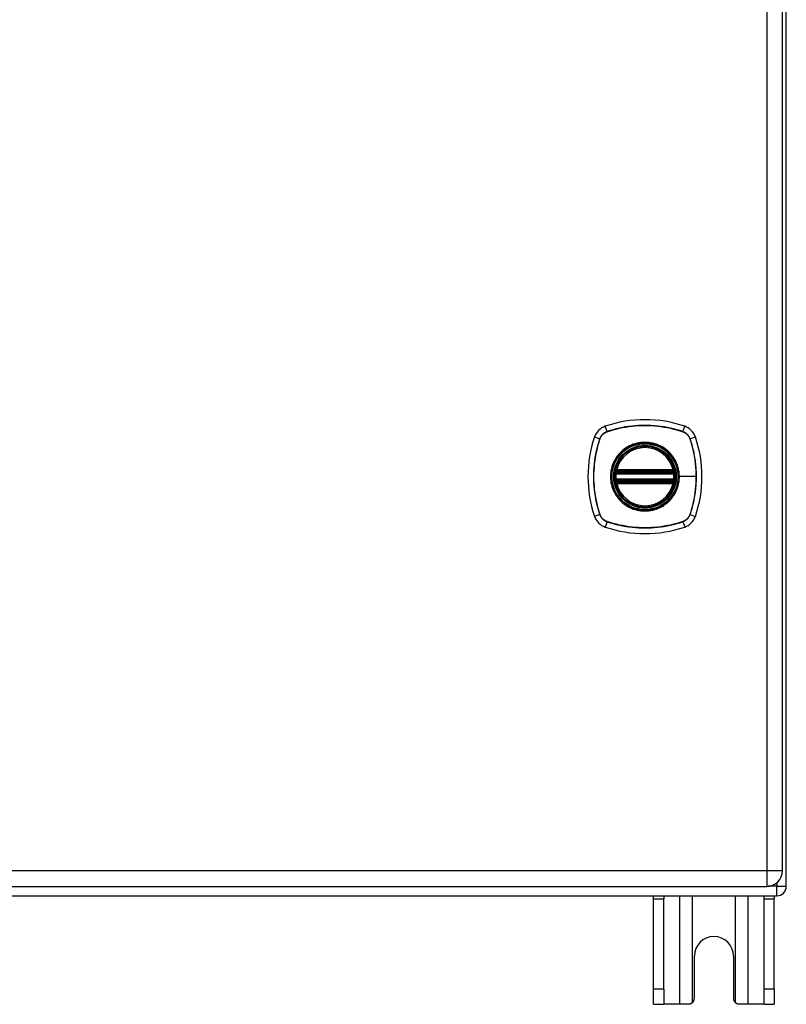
# Model space of a CAD drawing. Header units: inches. Extents: x 11 to 198, y 14 to 125.
# Tile 7 of 24: x 105 to 113, y 48 to 58. Entities that reach past the tile are written whole.
import ezdxf

# ---------------------------------------------------------------- set-up
doc = ezdxf.new("R2010")
doc.units = ezdxf.units.IN
doc.header["$MEASUREMENT"] = 0
doc.layers.add('Visible Edges(ANSI)', color=7, linetype='Continuous', lineweight=25)
doc.layers.add('Visible Tangent Edges(ANSI)', color=7, linetype='Continuous', lineweight=25)

msp = doc.modelspace()

# ---------------------------------------------------------------- linework, layer by layer
at = {"layer": 'Visible Edges(ANSI)'}
for p, q in [((112.928, 49.238), (112.928, 91.04)), ((112.887, 49.398), (112.887, 90.879)), ((111.166, 53.526), (111.76, 53.526)), ((111.17, 53.546), (111.756, 53.546)), ((111.76, 53.448), (111.166, 53.448)), ((111.756, 53.428), (111.17, 53.428)), ((83.13, 49.237), (112.726, 49.237)), ((83.027, 49.139), (112.829, 49.139)), ((111.553, 49.108), (111.553, 49.139)), ((111.658, 49.139), (111.658, 49.108)), ((112.698, 49.108), (112.698, 49.139)), ((112.803, 49.139), (112.803, 49.108)), ((111.553, 48.17), (111.553, 49.108)), ((111.658, 48.17), (111.658, 49.108)), ((112.698, 48.17), (112.698, 49.108)), ((112.803, 48.17), (112.803, 49.108)), ((111.975, 48.076), (111.975, 48.514)), ((112.381, 48.514), (112.381, 48.076)), ((111.553, 48.014), (111.553, 48.17)), ((111.658, 48.17), (111.658, 48.014)), ((112.698, 48.014), (112.698, 48.17)), ((112.803, 48.17), (112.803, 48.014)), ((111.553, 48.014), (111.658, 48.014)), ((111.822, 48.014), (111.658, 48.014)), ((111.913, 48.014), (111.822, 48.014)), ((112.534, 48.014), (112.443, 48.014)), ((112.698, 48.014), (112.534, 48.014)), ((112.698, 48.014), (112.803, 48.014))]:
    msp.add_line(p, q, dxfattribs=at)
at = {"layer": 'Visible Edges(ANSI)', "flags": 128}
for points in [[(111.154, 53.54), (111.154, 53.54), (111.154, 53.54), (111.154, 53.54), (111.154, 53.539), (111.154, 53.539), (111.154, 53.538), (111.154, 53.538), (111.154, 53.537), (111.154, 53.536), (111.154, 53.535), (111.153, 53.534), (111.153, 53.533), (111.153, 53.532), (111.153, 53.531), (111.153, 53.529), (111.153, 53.528), (111.152, 53.527), (111.152, 53.525), (111.152, 53.524), (111.152, 53.522), (111.152, 53.521), (111.152, 53.519), (111.151, 53.517), (111.151, 53.516)], [(111.775, 53.516), (111.774, 53.517), (111.774, 53.519), (111.774, 53.521), (111.774, 53.522), (111.774, 53.524), (111.774, 53.525), (111.773, 53.527), (111.773, 53.528), (111.773, 53.529), (111.773, 53.531), (111.773, 53.532), (111.772, 53.533), (111.772, 53.534), (111.772, 53.535), (111.772, 53.536), (111.772, 53.537), (111.772, 53.538), (111.772, 53.538), (111.772, 53.539), (111.771, 53.539), (111.771, 53.54), (111.771, 53.54), (111.771, 53.54), (111.771, 53.54)], [(111.151, 53.458), (111.151, 53.457), (111.152, 53.455), (111.152, 53.454), (111.152, 53.452), (111.152, 53.451), (111.152, 53.449), (111.152, 53.448), (111.153, 53.446), (111.153, 53.445), (111.153, 53.444), (111.153, 53.442), (111.153, 53.441), (111.153, 53.44), (111.154, 53.439), (111.154, 53.438), (111.154, 53.437), (111.154, 53.436), (111.154, 53.436), (111.154, 53.435), (111.154, 53.435), (111.154, 53.434), (111.154, 53.434), (111.154, 53.434), (111.154, 53.434)], [(111.771, 53.434), (111.771, 53.434), (111.771, 53.434), (111.771, 53.434), (111.771, 53.435), (111.772, 53.435), (111.772, 53.436), (111.772, 53.436), (111.772, 53.437), (111.772, 53.438), (111.772, 53.439), (111.772, 53.44), (111.772, 53.441), (111.773, 53.442), (111.773, 53.444), (111.773, 53.445), (111.773, 53.446), (111.773, 53.448), (111.774, 53.449), (111.774, 53.451), (111.774, 53.452), (111.774, 53.454), (111.774, 53.455), (111.774, 53.457), (111.775, 53.458)], [(111.957, 48.032), (111.955, 48.03), (111.954, 48.029), (111.952, 48.028), (111.951, 48.026), (111.949, 48.025), (111.947, 48.024), (111.946, 48.023), (111.944, 48.022), (111.942, 48.021), (111.94, 48.02), (111.938, 48.019), (111.936, 48.018), (111.934, 48.017), (111.932, 48.017), (111.93, 48.016), (111.928, 48.016), (111.927, 48.015), (111.925, 48.015), (111.923, 48.014), (111.921, 48.014), (111.919, 48.014), (111.917, 48.014), (111.915, 48.014), (111.913, 48.014)], [(112.443, 48.014), (112.441, 48.014), (112.439, 48.014), (112.437, 48.014), (112.435, 48.014), (112.433, 48.014), (112.431, 48.015), (112.429, 48.015), (112.427, 48.016), (112.425, 48.016), (112.423, 48.017), (112.421, 48.017), (112.419, 48.018), (112.418, 48.019), (112.416, 48.02), (112.414, 48.021), (112.412, 48.022), (112.41, 48.023), (112.409, 48.024), (112.407, 48.025), (112.405, 48.026), (112.404, 48.028), (112.402, 48.029), (112.401, 48.03), (112.399, 48.032)]]:
    msp.add_lwpolyline(points, dxfattribs=at)
at = {"layer": 'Visible Edges(ANSI)'}
for radius in [0.32, 0.315]:
    msp.add_circle((111.463, 53.487), radius, dxfattribs=at)
for centre, radius, start, end in [((111.463, 52.798), 1.28, 71.2278, 108.7722), ((111.108, 53.842), 0.177, 108.7722, 161.2278), ((111.818, 53.842), 0.177, 18.7722, 71.2278), ((112.152, 53.487), 1.28, 161.2278, 198.7722), ((110.774, 53.487), 1.28, 341.2278, 18.7722), ((111.463, 53.487), 0.313, 13.6344, 166.3656), ((111.463, 53.487), 0.313, 166.3656, 170.216), ((111.166, 53.538), 0.0118, 170.216, 270), ((111.17, 53.558), 0.0118, 166.3656, 270), ((111.756, 53.558), 0.0118, 270, 13.6344), ((111.76, 53.538), 0.0118, 270, 9.784), ((111.463, 53.487), 0.313, 9.784, 13.6344), ((111.463, 53.487), 0.313, 174.7499, 185.2501), ((111.166, 53.436), 0.0118, 90, 189.784), ((111.463, 53.487), 0.313, 189.784, 193.6344), ((111.17, 53.416), 0.0118, 90, 193.6344), ((111.756, 53.416), 0.0118, 346.3656, 90), ((111.76, 53.436), 0.0118, 350.216, 90), ((111.463, 53.487), 0.313, 346.3656, 350.216), ((111.463, 53.487), 0.313, 354.7499, 5.2501), ((111.463, 53.487), 0.313, 193.6344, 346.3656), ((111.108, 53.132), 0.177, 198.7722, 251.2278), ((111.818, 53.132), 0.177, 288.7722, 341.2278), ((111.463, 54.176), 1.28, 251.2278, 288.7722), ((112.726, 49.398), 0.161, 270, 0), ((112.829, 49.238), 0.099, 270, 0), ((112.178, 48.514), 0.203, 0, 180), ((111.913, 48.076), 0.062, 314.9335, 0), ((112.443, 48.076), 0.062, 180, 225.0665)]:
    msp.add_arc(centre, radius, start, end, dxfattribs=at)
at = {"layer": 'Visible Tangent Edges(ANSI)'}
for p, q in [((112.726, 90.879), (112.726, 49.398)), ((111.07, 53.955), (111.051, 54.01)), ((111.07, 53.953), (111.071, 53.953)), ((111.855, 53.953), (111.855, 53.953)), ((111.856, 53.955), (111.875, 54.01)), ((110.94, 53.899), (110.995, 53.88)), ((110.997, 53.879), (110.997, 53.879)), ((111.928, 53.879), (111.929, 53.879)), ((111.93, 53.88), (111.985, 53.899)), ((111.16, 53.539), (111.154, 53.54)), ((111.159, 53.561), (111.17, 53.558)), ((111.166, 53.526), (111.166, 53.537)), ((111.17, 53.546), (111.17, 53.558)), ((111.756, 53.558), (111.17, 53.558)), ((111.17, 53.536), (111.17, 53.546)), ((111.17, 53.536), (111.756, 53.536)), ((111.756, 53.558), (111.767, 53.561)), ((111.756, 53.558), (111.756, 53.546)), ((111.756, 53.546), (111.756, 53.536)), ((111.76, 53.537), (111.76, 53.526)), ((111.771, 53.54), (111.765, 53.539)), ((111.151, 53.516), (111.163, 53.515)), ((111.151, 53.458), (111.163, 53.46)), ((111.154, 53.434), (111.16, 53.435)), ((111.163, 53.515), (111.763, 53.515)), ((111.763, 53.46), (111.163, 53.46)), ((111.166, 53.438), (111.166, 53.448)), ((111.17, 53.428), (111.17, 53.438)), ((111.756, 53.438), (111.17, 53.438)), ((111.17, 53.416), (111.17, 53.428)), ((111.756, 53.438), (111.756, 53.428)), ((111.756, 53.428), (111.756, 53.416)), ((111.76, 53.448), (111.76, 53.438)), ((111.763, 53.515), (111.775, 53.516)), ((111.763, 53.46), (111.775, 53.458)), ((111.765, 53.435), (111.771, 53.434)), ((111.815, 53.487), (111.82, 53.487)), ((111.994, 53.487), (111.82, 53.487)), ((111.17, 53.416), (111.159, 53.413)), ((111.17, 53.416), (111.756, 53.416)), ((111.767, 53.413), (111.756, 53.416)), ((110.995, 53.094), (110.94, 53.075)), ((110.997, 53.095), (110.997, 53.095)), ((111.07, 53.02), (111.051, 52.965)), ((111.071, 53.021), (111.07, 53.022)), ((111.855, 53.022), (111.855, 53.021)), ((111.856, 53.02), (111.875, 52.965)), ((111.929, 53.095), (111.928, 53.095)), ((111.93, 53.094), (111.985, 53.075)), ((112.726, 49.398), (83.13, 49.398)), ((112.726, 49.398), (112.726, 49.237)), ((112.887, 49.398), (112.726, 49.398)), ((112.829, 49.238), (112.739, 49.238)), ((112.829, 49.274), (112.829, 49.238)), ((112.829, 49.139), (112.829, 49.238)), ((112.829, 49.238), (112.928, 49.238)), ((111.822, 49.139), (111.822, 48.014)), ((111.957, 48.032), (111.957, 49.139)), ((112.399, 49.139), (112.399, 48.032)), ((112.534, 48.014), (112.534, 49.139)), ((111.553, 49.108), (111.658, 49.108)), ((112.698, 49.108), (112.803, 49.108)), ((111.658, 48.17), (111.553, 48.17)), ((112.803, 48.17), (112.698, 48.17))]:
    msp.add_line(p, q, dxfattribs=at)
at = {"layer": 'Visible Tangent Edges(ANSI)', "flags": 128}
for points in [[(111.07, 53.955), (111.066, 53.953), (111.061, 53.951), (111.057, 53.95), (111.053, 53.948), (111.049, 53.945), (111.045, 53.943), (111.041, 53.941), (111.038, 53.938), (111.034, 53.935), (111.03, 53.932), (111.027, 53.929), (111.024, 53.926), (111.021, 53.923), (111.018, 53.92), (111.015, 53.916), (111.012, 53.912), (111.009, 53.909), (111.007, 53.905), (111.005, 53.901), (111.002, 53.897), (111, 53.893), (110.999, 53.889), (110.997, 53.884), (110.995, 53.88)], [(110.997, 53.879), (110.999, 53.884), (111.001, 53.888), (111.002, 53.892), (111.004, 53.896), (111.007, 53.9), (111.009, 53.904), (111.011, 53.907), (111.014, 53.911), (111.017, 53.914), (111.019, 53.918), (111.022, 53.921), (111.026, 53.924), (111.029, 53.928), (111.032, 53.931), (111.035, 53.933), (111.039, 53.936), (111.043, 53.939), (111.046, 53.941), (111.05, 53.943), (111.054, 53.946), (111.058, 53.948), (111.062, 53.949), (111.066, 53.951), (111.07, 53.953)], [(111.856, 53.955), (111.824, 53.965), (111.792, 53.974), (111.76, 53.983), (111.727, 53.99), (111.695, 53.997), (111.662, 54.003), (111.629, 54.008), (111.595, 54.012), (111.562, 54.015), (111.529, 54.017), (111.495, 54.019), (111.462, 54.019), (111.429, 54.019), (111.396, 54.017), (111.362, 54.015), (111.329, 54.012), (111.296, 54.008), (111.263, 54.003), (111.231, 53.997), (111.198, 53.99), (111.166, 53.983), (111.133, 53.974), (111.101, 53.965), (111.07, 53.955)], [(111.071, 53.953), (111.102, 53.963), (111.134, 53.972), (111.166, 53.981), (111.199, 53.989), (111.231, 53.996), (111.264, 54.001), (111.297, 54.006), (111.33, 54.011), (111.363, 54.014), (111.396, 54.016), (111.429, 54.017), (111.462, 54.018), (111.495, 54.017), (111.529, 54.016), (111.562, 54.014), (111.595, 54.011), (111.628, 54.007), (111.661, 54.002), (111.694, 53.996), (111.727, 53.989), (111.759, 53.981), (111.791, 53.972), (111.823, 53.963), (111.855, 53.953)], [(111.855, 53.953), (111.859, 53.951), (111.864, 53.949), (111.868, 53.948), (111.872, 53.946), (111.876, 53.943), (111.879, 53.941), (111.883, 53.939), (111.887, 53.936), (111.89, 53.933), (111.894, 53.931), (111.897, 53.928), (111.9, 53.924), (111.903, 53.921), (111.906, 53.918), (111.909, 53.914), (111.912, 53.911), (111.914, 53.907), (111.917, 53.904), (111.919, 53.9), (111.921, 53.896), (111.923, 53.892), (111.925, 53.888), (111.927, 53.884), (111.928, 53.879)], [(111.93, 53.88), (111.929, 53.884), (111.927, 53.889), (111.925, 53.893), (111.923, 53.897), (111.921, 53.901), (111.919, 53.905), (111.916, 53.909), (111.914, 53.912), (111.911, 53.916), (111.908, 53.92), (111.905, 53.923), (111.902, 53.926), (111.899, 53.929), (111.895, 53.932), (111.892, 53.935), (111.888, 53.938), (111.884, 53.941), (111.881, 53.943), (111.877, 53.945), (111.873, 53.948), (111.869, 53.95), (111.864, 53.951), (111.86, 53.953), (111.856, 53.955)], [(110.995, 53.88), (110.985, 53.848), (110.976, 53.816), (110.967, 53.784), (110.96, 53.752), (110.953, 53.719), (110.947, 53.686), (110.942, 53.653), (110.938, 53.62), (110.935, 53.586), (110.933, 53.553), (110.931, 53.52), (110.931, 53.486), (110.931, 53.453), (110.933, 53.42), (110.935, 53.387), (110.938, 53.353), (110.942, 53.32), (110.947, 53.287), (110.953, 53.255), (110.96, 53.222), (110.967, 53.19), (110.976, 53.158), (110.985, 53.126), (110.995, 53.094)], [(110.997, 53.095), (110.987, 53.127), (110.978, 53.158), (110.969, 53.191), (110.961, 53.223), (110.954, 53.255), (110.949, 53.288), (110.944, 53.321), (110.939, 53.354), (110.936, 53.387), (110.934, 53.42), (110.933, 53.453), (110.932, 53.486), (110.932, 53.52), (110.934, 53.553), (110.936, 53.586), (110.939, 53.619), (110.943, 53.652), (110.948, 53.685), (110.954, 53.718), (110.961, 53.751), (110.969, 53.783), (110.977, 53.816), (110.987, 53.847), (110.997, 53.879)], [(111.815, 53.487), (111.803, 53.396), (111.768, 53.311), (111.712, 53.238), (111.639, 53.182), (111.554, 53.147), (111.462, 53.135), (111.371, 53.147), (111.286, 53.182), (111.213, 53.238), (111.158, 53.311), (111.123, 53.396), (111.111, 53.487), (111.123, 53.579), (111.158, 53.664), (111.214, 53.736), (111.287, 53.792), (111.372, 53.827), (111.463, 53.839), (111.554, 53.827), (111.639, 53.792), (111.712, 53.736), (111.768, 53.663), (111.803, 53.578), (111.815, 53.487)], [(111.69, 53.762), (111.674, 53.774), (111.657, 53.786), (111.64, 53.797), (111.622, 53.806), (111.603, 53.815), (111.584, 53.823), (111.564, 53.829), (111.545, 53.834), (111.524, 53.839), (111.504, 53.842), (111.483, 53.843), (111.463, 53.844), (111.442, 53.843), (111.422, 53.842), (111.401, 53.839), (111.381, 53.834), (111.361, 53.829), (111.342, 53.823), (111.322, 53.815), (111.304, 53.806), (111.286, 53.797), (111.268, 53.786), (111.251, 53.774), (111.235, 53.762)], [(111.929, 53.879), (111.934, 53.863), (111.939, 53.848), (111.944, 53.832), (111.948, 53.816), (111.953, 53.8), (111.957, 53.784), (111.961, 53.767), (111.965, 53.751), (111.968, 53.735), (111.971, 53.719), (111.974, 53.702), (111.977, 53.686), (111.98, 53.67), (111.982, 53.653), (111.984, 53.636), (111.986, 53.62), (111.988, 53.603), (111.99, 53.587), (111.991, 53.57), (111.992, 53.554), (111.993, 53.537), (111.993, 53.52), (111.994, 53.504), (111.994, 53.487)], [(111.93, 53.094), (111.941, 53.126), (111.95, 53.158), (111.959, 53.19), (111.966, 53.222), (111.973, 53.255), (111.979, 53.288), (111.984, 53.321), (111.988, 53.354), (111.991, 53.388), (111.993, 53.421), (111.995, 53.454), (111.995, 53.488), (111.995, 53.521), (111.993, 53.554), (111.991, 53.587), (111.988, 53.621), (111.984, 53.654), (111.979, 53.687), (111.973, 53.719), (111.966, 53.752), (111.959, 53.784), (111.95, 53.817), (111.941, 53.849), (111.93, 53.88)], [(111.235, 53.762), (111.233, 53.76), (111.231, 53.758), (111.229, 53.756), (111.227, 53.754), (111.225, 53.753), (111.223, 53.751), (111.221, 53.749), (111.219, 53.747), (111.217, 53.745), (111.215, 53.743), (111.213, 53.741), (111.211, 53.739), (111.209, 53.737), (111.207, 53.735), (111.205, 53.733), (111.203, 53.731), (111.201, 53.729), (111.199, 53.727), (111.197, 53.725), (111.196, 53.723), (111.194, 53.721), (111.192, 53.719), (111.19, 53.717), (111.188, 53.715)], [(111.738, 53.715), (111.736, 53.717), (111.734, 53.719), (111.732, 53.721), (111.73, 53.723), (111.728, 53.725), (111.727, 53.727), (111.725, 53.729), (111.723, 53.731), (111.721, 53.733), (111.719, 53.735), (111.717, 53.737), (111.715, 53.739), (111.713, 53.741), (111.711, 53.743), (111.709, 53.745), (111.707, 53.747), (111.705, 53.749), (111.703, 53.751), (111.701, 53.753), (111.699, 53.754), (111.697, 53.756), (111.695, 53.758), (111.693, 53.76), (111.69, 53.762)], [(111.188, 53.715), (111.176, 53.699), (111.164, 53.682), (111.153, 53.664), (111.143, 53.646), (111.135, 53.627), (111.127, 53.608), (111.121, 53.588), (111.115, 53.569), (111.111, 53.548), (111.108, 53.528), (111.107, 53.508), (111.106, 53.487), (111.107, 53.466), (111.108, 53.446), (111.111, 53.426), (111.116, 53.405), (111.121, 53.386), (111.127, 53.366), (111.135, 53.347), (111.144, 53.328), (111.153, 53.31), (111.164, 53.292), (111.176, 53.276), (111.188, 53.26)], [(111.82, 53.487), (111.82, 53.497), (111.819, 53.508), (111.818, 53.518), (111.817, 53.528), (111.816, 53.538), (111.814, 53.549), (111.812, 53.559), (111.81, 53.569), (111.808, 53.579), (111.805, 53.589), (111.802, 53.598), (111.799, 53.608), (111.795, 53.618), (111.791, 53.627), (111.787, 53.637), (111.782, 53.646), (111.778, 53.655), (111.773, 53.664), (111.767, 53.673), (111.762, 53.682), (111.756, 53.69), (111.75, 53.698), (111.744, 53.707), (111.738, 53.715)], [(111.159, 53.561), (111.159, 53.56), (111.158, 53.559), (111.158, 53.558), (111.158, 53.557), (111.158, 53.556), (111.158, 53.555), (111.158, 53.554), (111.158, 53.553), (111.158, 53.552), (111.158, 53.551), (111.158, 53.55), (111.158, 53.55), (111.158, 53.549), (111.158, 53.548), (111.158, 53.547), (111.158, 53.546), (111.158, 53.545), (111.158, 53.544), (111.159, 53.543), (111.159, 53.542), (111.159, 53.542), (111.16, 53.541), (111.16, 53.54), (111.16, 53.539)], [(111.16, 53.539), (111.161, 53.539), (111.161, 53.539), (111.161, 53.539), (111.161, 53.539), (111.161, 53.538), (111.162, 53.538), (111.162, 53.538), (111.162, 53.538), (111.162, 53.538), (111.163, 53.538), (111.163, 53.538), (111.163, 53.538), (111.163, 53.537), (111.163, 53.537), (111.164, 53.537), (111.164, 53.537), (111.164, 53.537), (111.164, 53.537), (111.165, 53.537), (111.165, 53.537), (111.165, 53.537), (111.166, 53.537), (111.166, 53.537), (111.166, 53.537)], [(111.163, 53.515), (111.163, 53.515), (111.163, 53.516), (111.163, 53.517), (111.164, 53.518), (111.164, 53.518), (111.164, 53.519), (111.164, 53.52), (111.164, 53.521), (111.164, 53.521), (111.165, 53.522), (111.165, 53.522), (111.165, 53.523), (111.165, 53.524), (111.165, 53.524), (111.165, 53.524), (111.166, 53.525), (111.166, 53.525), (111.166, 53.526), (111.166, 53.526), (111.166, 53.526), (111.166, 53.526), (111.166, 53.526), (111.166, 53.526), (111.166, 53.526)], [(111.166, 53.537), (111.166, 53.537), (111.166, 53.537), (111.167, 53.537), (111.167, 53.536), (111.167, 53.536), (111.167, 53.536), (111.167, 53.536), (111.167, 53.536), (111.168, 53.536), (111.168, 53.536), (111.168, 53.536), (111.168, 53.536), (111.168, 53.536), (111.168, 53.536), (111.169, 53.536), (111.169, 53.536), (111.169, 53.536), (111.169, 53.536), (111.169, 53.536), (111.17, 53.536), (111.17, 53.536), (111.17, 53.536), (111.17, 53.536), (111.17, 53.536)], [(111.756, 53.536), (111.756, 53.536), (111.756, 53.536), (111.756, 53.536), (111.756, 53.536), (111.756, 53.536), (111.757, 53.536), (111.757, 53.536), (111.757, 53.536), (111.757, 53.536), (111.757, 53.536), (111.757, 53.536), (111.758, 53.536), (111.758, 53.536), (111.758, 53.536), (111.758, 53.536), (111.758, 53.536), (111.758, 53.536), (111.759, 53.536), (111.759, 53.536), (111.759, 53.536), (111.759, 53.537), (111.759, 53.537), (111.76, 53.537), (111.76, 53.537)], [(111.76, 53.537), (111.76, 53.537), (111.76, 53.537), (111.76, 53.537), (111.761, 53.537), (111.761, 53.537), (111.761, 53.537), (111.762, 53.537), (111.762, 53.537), (111.762, 53.537), (111.762, 53.537), (111.763, 53.537), (111.763, 53.538), (111.763, 53.538), (111.763, 53.538), (111.763, 53.538), (111.764, 53.538), (111.764, 53.538), (111.764, 53.538), (111.764, 53.538), (111.765, 53.539), (111.765, 53.539), (111.765, 53.539), (111.765, 53.539), (111.765, 53.539)], [(111.76, 53.526), (111.76, 53.526), (111.76, 53.526), (111.76, 53.526), (111.76, 53.526), (111.76, 53.526), (111.76, 53.526), (111.76, 53.525), (111.76, 53.525), (111.76, 53.524), (111.76, 53.524), (111.761, 53.524), (111.761, 53.523), (111.761, 53.522), (111.761, 53.522), (111.761, 53.521), (111.761, 53.521), (111.762, 53.52), (111.762, 53.519), (111.762, 53.518), (111.762, 53.518), (111.762, 53.517), (111.763, 53.516), (111.763, 53.515), (111.763, 53.515)], [(111.765, 53.539), (111.766, 53.54), (111.766, 53.541), (111.766, 53.542), (111.767, 53.542), (111.767, 53.543), (111.767, 53.544), (111.768, 53.545), (111.768, 53.546), (111.768, 53.547), (111.768, 53.548), (111.768, 53.549), (111.768, 53.55), (111.768, 53.55), (111.768, 53.551), (111.768, 53.552), (111.768, 53.553), (111.768, 53.554), (111.768, 53.555), (111.768, 53.556), (111.768, 53.557), (111.768, 53.558), (111.767, 53.559), (111.767, 53.56), (111.767, 53.561)], [(111.16, 53.435), (111.16, 53.434), (111.16, 53.433), (111.159, 53.433), (111.159, 53.432), (111.159, 53.431), (111.158, 53.43), (111.158, 53.429), (111.158, 53.428), (111.158, 53.427), (111.158, 53.427), (111.158, 53.426), (111.158, 53.425), (111.158, 53.424), (111.158, 53.423), (111.158, 53.422), (111.158, 53.421), (111.158, 53.42), (111.158, 53.419), (111.158, 53.418), (111.158, 53.417), (111.158, 53.416), (111.158, 53.415), (111.159, 53.414), (111.159, 53.413)], [(111.166, 53.438), (111.166, 53.438), (111.166, 53.438), (111.165, 53.437), (111.165, 53.437), (111.165, 53.437), (111.164, 53.437), (111.164, 53.437), (111.164, 53.437), (111.164, 53.437), (111.163, 53.437), (111.163, 53.437), (111.163, 53.437), (111.163, 53.437), (111.163, 53.436), (111.162, 53.436), (111.162, 53.436), (111.162, 53.436), (111.162, 53.436), (111.161, 53.436), (111.161, 53.436), (111.161, 53.435), (111.161, 53.435), (111.161, 53.435), (111.16, 53.435)], [(111.166, 53.448), (111.166, 53.448), (111.166, 53.448), (111.166, 53.448), (111.166, 53.448), (111.166, 53.448), (111.166, 53.449), (111.166, 53.449), (111.166, 53.449), (111.165, 53.45), (111.165, 53.45), (111.165, 53.451), (111.165, 53.451), (111.165, 53.452), (111.165, 53.452), (111.164, 53.453), (111.164, 53.454), (111.164, 53.454), (111.164, 53.455), (111.164, 53.456), (111.164, 53.456), (111.163, 53.457), (111.163, 53.458), (111.163, 53.459), (111.163, 53.46)], [(111.17, 53.438), (111.17, 53.438), (111.17, 53.438), (111.17, 53.438), (111.17, 53.438), (111.169, 53.438), (111.169, 53.438), (111.169, 53.438), (111.169, 53.438), (111.169, 53.438), (111.168, 53.438), (111.168, 53.438), (111.168, 53.438), (111.168, 53.438), (111.168, 53.438), (111.168, 53.438), (111.167, 53.438), (111.167, 53.438), (111.167, 53.438), (111.167, 53.438), (111.167, 53.438), (111.167, 53.438), (111.166, 53.438), (111.166, 53.438), (111.166, 53.438)], [(111.738, 53.26), (111.744, 53.268), (111.75, 53.276), (111.756, 53.284), (111.762, 53.293), (111.767, 53.301), (111.773, 53.31), (111.778, 53.319), (111.782, 53.328), (111.787, 53.338), (111.791, 53.347), (111.795, 53.357), (111.799, 53.366), (111.802, 53.376), (111.805, 53.386), (111.808, 53.396), (111.81, 53.405), (111.812, 53.416), (111.814, 53.426), (111.816, 53.436), (111.817, 53.446), (111.818, 53.456), (111.819, 53.467), (111.82, 53.477), (111.82, 53.487)], [(111.76, 53.438), (111.76, 53.438), (111.759, 53.438), (111.759, 53.438), (111.759, 53.438), (111.759, 53.438), (111.759, 53.438), (111.758, 53.438), (111.758, 53.438), (111.758, 53.438), (111.758, 53.438), (111.758, 53.438), (111.758, 53.438), (111.757, 53.438), (111.757, 53.438), (111.757, 53.438), (111.757, 53.438), (111.757, 53.438), (111.757, 53.438), (111.756, 53.438), (111.756, 53.438), (111.756, 53.438), (111.756, 53.438), (111.756, 53.438), (111.756, 53.438)], [(111.763, 53.46), (111.763, 53.459), (111.763, 53.458), (111.762, 53.457), (111.762, 53.456), (111.762, 53.456), (111.762, 53.455), (111.762, 53.454), (111.761, 53.454), (111.761, 53.453), (111.761, 53.452), (111.761, 53.452), (111.761, 53.451), (111.761, 53.451), (111.76, 53.45), (111.76, 53.45), (111.76, 53.449), (111.76, 53.449), (111.76, 53.449), (111.76, 53.448), (111.76, 53.448), (111.76, 53.448), (111.76, 53.448), (111.76, 53.448), (111.76, 53.448)], [(111.765, 53.435), (111.765, 53.435), (111.765, 53.435), (111.765, 53.435), (111.765, 53.436), (111.764, 53.436), (111.764, 53.436), (111.764, 53.436), (111.764, 53.436), (111.763, 53.436), (111.763, 53.436), (111.763, 53.437), (111.763, 53.437), (111.763, 53.437), (111.762, 53.437), (111.762, 53.437), (111.762, 53.437), (111.762, 53.437), (111.761, 53.437), (111.761, 53.437), (111.761, 53.437), (111.76, 53.437), (111.76, 53.438), (111.76, 53.438), (111.76, 53.438)], [(111.767, 53.413), (111.767, 53.414), (111.767, 53.415), (111.768, 53.416), (111.768, 53.417), (111.768, 53.418), (111.768, 53.419), (111.768, 53.42), (111.768, 53.421), (111.768, 53.422), (111.768, 53.423), (111.768, 53.424), (111.768, 53.425), (111.768, 53.426), (111.768, 53.427), (111.768, 53.427), (111.768, 53.428), (111.768, 53.429), (111.767, 53.43), (111.767, 53.431), (111.767, 53.432), (111.766, 53.433), (111.766, 53.433), (111.766, 53.434), (111.765, 53.435)], [(111.994, 53.487), (111.994, 53.471), (111.993, 53.454), (111.993, 53.437), (111.992, 53.421), (111.991, 53.404), (111.99, 53.388), (111.988, 53.371), (111.986, 53.354), (111.984, 53.338), (111.982, 53.321), (111.98, 53.305), (111.977, 53.288), (111.974, 53.272), (111.971, 53.256), (111.968, 53.239), (111.965, 53.223), (111.961, 53.207), (111.957, 53.191), (111.953, 53.174), (111.948, 53.158), (111.944, 53.142), (111.939, 53.127), (111.934, 53.111), (111.929, 53.095)], [(111.188, 53.26), (111.19, 53.257), (111.192, 53.255), (111.194, 53.253), (111.196, 53.251), (111.197, 53.249), (111.199, 53.247), (111.201, 53.245), (111.203, 53.243), (111.205, 53.241), (111.207, 53.239), (111.209, 53.237), (111.211, 53.235), (111.213, 53.233), (111.215, 53.231), (111.217, 53.229), (111.219, 53.227), (111.221, 53.225), (111.223, 53.223), (111.225, 53.222), (111.227, 53.22), (111.229, 53.218), (111.231, 53.216), (111.233, 53.214), (111.235, 53.212)], [(111.69, 53.212), (111.693, 53.214), (111.695, 53.216), (111.697, 53.218), (111.699, 53.22), (111.701, 53.222), (111.703, 53.223), (111.705, 53.225), (111.707, 53.227), (111.709, 53.229), (111.711, 53.231), (111.713, 53.233), (111.715, 53.235), (111.717, 53.237), (111.719, 53.239), (111.721, 53.241), (111.723, 53.243), (111.725, 53.245), (111.727, 53.247), (111.728, 53.249), (111.73, 53.251), (111.732, 53.253), (111.734, 53.255), (111.736, 53.257), (111.738, 53.26)], [(111.235, 53.212), (111.251, 53.2), (111.268, 53.188), (111.286, 53.177), (111.304, 53.168), (111.323, 53.159), (111.342, 53.151), (111.361, 53.145), (111.381, 53.14), (111.401, 53.136), (111.422, 53.133), (111.442, 53.131), (111.463, 53.13), (111.483, 53.131), (111.504, 53.133), (111.524, 53.136), (111.545, 53.14), (111.564, 53.145), (111.584, 53.151), (111.603, 53.159), (111.622, 53.168), (111.64, 53.177), (111.658, 53.188), (111.674, 53.2), (111.69, 53.212)], [(110.995, 53.094), (110.997, 53.09), (110.999, 53.085), (111, 53.081), (111.002, 53.077), (111.005, 53.073), (111.007, 53.069), (111.009, 53.066), (111.012, 53.062), (111.015, 53.058), (111.018, 53.055), (111.021, 53.051), (111.024, 53.048), (111.027, 53.045), (111.03, 53.042), (111.034, 53.039), (111.038, 53.036), (111.041, 53.034), (111.045, 53.031), (111.049, 53.029), (111.053, 53.027), (111.057, 53.025), (111.061, 53.023), (111.066, 53.021), (111.07, 53.02)], [(111.07, 53.022), (111.066, 53.023), (111.062, 53.025), (111.058, 53.027), (111.054, 53.029), (111.05, 53.031), (111.046, 53.033), (111.043, 53.036), (111.039, 53.038), (111.035, 53.041), (111.032, 53.044), (111.029, 53.047), (111.026, 53.05), (111.022, 53.053), (111.019, 53.056), (111.017, 53.06), (111.014, 53.063), (111.011, 53.067), (111.009, 53.071), (111.007, 53.074), (111.004, 53.078), (111.002, 53.082), (111.001, 53.086), (110.999, 53.09), (110.997, 53.095)], [(111.07, 53.02), (111.101, 53.009), (111.133, 53), (111.166, 52.991), (111.198, 52.984), (111.231, 52.977), (111.264, 52.971), (111.297, 52.966), (111.33, 52.962), (111.364, 52.959), (111.397, 52.957), (111.43, 52.955), (111.464, 52.955), (111.497, 52.955), (111.53, 52.957), (111.563, 52.959), (111.597, 52.962), (111.63, 52.966), (111.663, 52.971), (111.695, 52.977), (111.728, 52.984), (111.76, 52.991), (111.792, 53), (111.824, 53.009), (111.856, 53.02)], [(111.855, 53.021), (111.823, 53.011), (111.792, 53.002), (111.759, 52.993), (111.727, 52.985), (111.695, 52.979), (111.662, 52.973), (111.629, 52.968), (111.596, 52.964), (111.563, 52.96), (111.53, 52.958), (111.497, 52.957), (111.464, 52.956), (111.43, 52.957), (111.397, 52.958), (111.364, 52.96), (111.331, 52.964), (111.298, 52.968), (111.265, 52.973), (111.232, 52.979), (111.199, 52.985), (111.167, 52.993), (111.134, 53.002), (111.102, 53.011), (111.071, 53.021)], [(111.928, 53.095), (111.927, 53.09), (111.925, 53.086), (111.923, 53.082), (111.921, 53.078), (111.919, 53.074), (111.917, 53.071), (111.914, 53.067), (111.912, 53.063), (111.909, 53.06), (111.906, 53.056), (111.903, 53.053), (111.9, 53.05), (111.897, 53.047), (111.894, 53.044), (111.89, 53.041), (111.887, 53.038), (111.883, 53.036), (111.879, 53.033), (111.876, 53.031), (111.872, 53.029), (111.868, 53.027), (111.864, 53.025), (111.859, 53.023), (111.855, 53.022)], [(111.856, 53.02), (111.86, 53.021), (111.864, 53.023), (111.869, 53.025), (111.873, 53.027), (111.877, 53.029), (111.881, 53.031), (111.884, 53.034), (111.888, 53.036), (111.892, 53.039), (111.895, 53.042), (111.899, 53.045), (111.902, 53.048), (111.905, 53.051), (111.908, 53.055), (111.911, 53.058), (111.914, 53.062), (111.916, 53.066), (111.919, 53.069), (111.921, 53.073), (111.923, 53.077), (111.925, 53.081), (111.927, 53.085), (111.929, 53.09), (111.93, 53.094)]]:
    msp.add_lwpolyline(points, dxfattribs=at)
at = {"layer": 'Visible Tangent Edges(ANSI)'}
for radius in [0.346, 0.342, 0.325, 0.324]:
    msp.add_circle((111.463, 53.487), radius, dxfattribs=at)
for start, end in [(13.6344, 166.3656), (174.7499, 185.2501), (354.7499, 5.2501), (193.6344, 346.3656)]:
    msp.add_arc((111.463, 53.487), 0.301, start, end, dxfattribs=at)
for centre, major_axis, ratio, start_param, end_param in [((111.071, 53.95), (-0.00312, 0.00933), 0.002893, 1.047966, 1.288612), ((111.854, 53.95), (-0.00312, -0.00933), 0.002893, 1.85298, 2.093627), ((111, 53.879), (0.00933, -0.00312), 0.002893, 1.85298, 2.093627), ((111.926, 53.879), (-0.00933, -0.00312), 0.002893, 4.189559, 4.430205), ((111.155, 53.54), (0.00773, 0.00893), 0.431674, 4.96723, 6.283185), ((111.166, 53.535), (0.0021, 0.0116), 0.025638, 0, 1.426581), ((111.76, 53.535), (-0.0021, 0.0116), 0.025638, 4.856604, 6.283185), ((111.771, 53.54), (-0.00773, 0.00893), 0.431674, 0, 1.315955), ((111.155, 53.434), (0.00773, -0.00893), 0.431674, 0, 1.315955), ((111.166, 53.439), (0.0021, -0.0116), 0.025638, 4.856604, 6.283185), ((111.76, 53.439), (-0.0021, -0.0116), 0.025638, 0, 1.426581), ((111.771, 53.434), (-0.00773, -0.00893), 0.431674, 4.96723, 6.283185), ((111, 53.096), (0.00933, 0.00312), 0.002893, 4.189559, 4.430205), ((111.071, 53.024), (0.00312, 0.00933), 0.002893, 1.85298, 2.093627), ((111.854, 53.024), (-0.00312, 0.00933), 0.002893, 4.189559, 4.430205), ((111.926, 53.096), (-0.00933, 0.00312), 0.002893, 1.85298, 2.093627)]:
    msp.add_ellipse(centre, major_axis=major_axis, ratio=ratio, start_param=start_param, end_param=end_param, dxfattribs=at)

doc.saveas('drawing.dxf')
